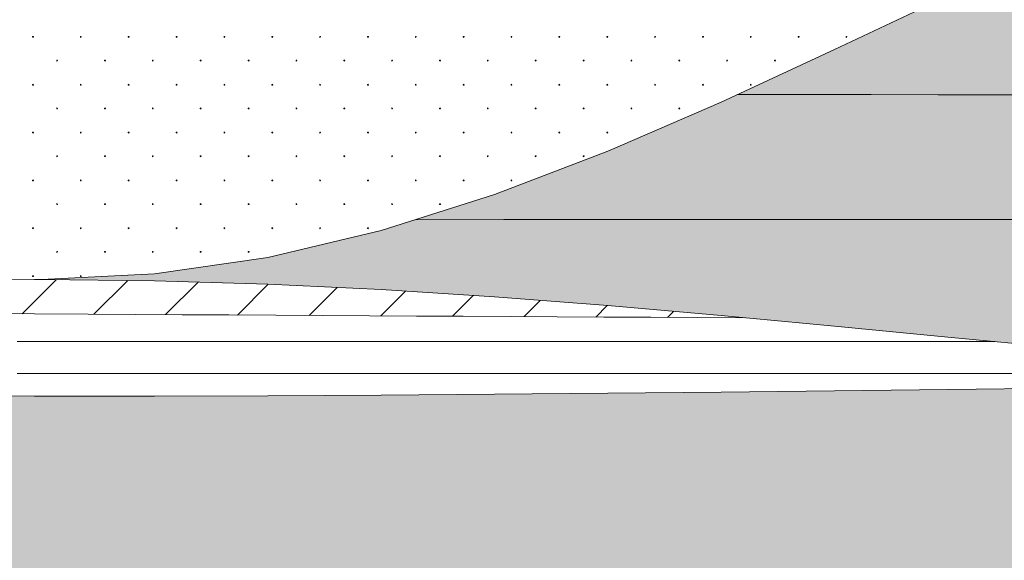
# Model space of a CAD drawing. Header units: millimetres. Extents: x 615418 to 955542, y 450519 to 646666.
# Tile 47 of 84: x 769997 to 784336, y 595638 to 603510. Entities that reach past the tile are written whole.
import ezdxf

# ---------------------------------------------------------------- set-up
doc = ezdxf.new("R2010")
doc.units = ezdxf.units.MM
doc.layers.add('Bound', color=7, linetype='Continuous')
doc.layers.add('Fill', color=7, linetype='Continuous')
pattern_1 = [(197.87055, (767405.044, 606052.442), (-2090.787921, -696.5901627), [8.1465, -22691.8873]), (197.87055, (767060.044, 605707.442), (-2090.787921, -696.5901627), [8.1465, -22691.8873]), (270, (767052.3, 605704.9), (696.9293, 4e-14), [8.146, -688.4443]), (270, (767397.3, 606049.9), (696.9293, 4e-14), [8.146, -688.4443]), (342.12945, (767397.394, 606041.792), (19514.0205961, -6269.3114633), [8.1465, -22691.8873]), (342.12945, (767052.394, 605696.792), (19514.0205961, -6269.3114633), [8.1465, -22691.8873]), (53.95936, (767405.044, 606039.24), (3484.646535, 4876.131138), [8.1465, -9468.1]), (53.95936, (767060.044, 605694.24), (3484.646535, 4876.131138), [8.1465, -9468.1]), (126.04064, (767064.874, 605700.84), (-2090.787921, 2786.36065), [8.146, -9468.1007]), (126.04064, (767409.874, 606045.84), (-2090.787921, 2786.36065), [8.146, -9468.1007])]

msp = doc.modelspace()

# ---------------------------------------------------------------- hatches: boundary and pattern name
at = {"layer": 'Fill', "lineweight": 13}
h = msp.add_hatch(dxfattribs=at)
h.set_pattern_fill('GR30', color=256, scale=1500, pattern_type=2)
h.set_pattern_definition([(197.866148, (766950.019, 605597.732), (-1469.25, -489.3829239), [8.8168, -15942.6809]), (197.866148, (767197.519, 605845.232), (-1469.25, -489.3829239), [8.8168, -15942.6809]), (270, (767189.1, 605842.5), (489.75, 3e-14), [8.8168, -480.5661]), (270, (766941.6, 605595), (489.75, 3e-14), [8.8168, -480.5661]), (342.133852, (766941.694, 605586.242), (13713.0000001, -4404.4463148), [8.817, -15942.6807]), (342.133852, (767189.194, 605833.742), (13713.0000001, -4404.4463148), [8.817, -15942.6807]), (53.95219, (766949.944, 605583.392), (2448.75, 3425.680467), [8.817, -6649.238]), (53.95219, (767197.444, 605830.892), (2448.75, 3425.680467), [8.817, -6649.238]), (126.04781, (767202.694, 605838.092), (-1469.25, 1957.5316954), [8.8168, -6649.2382]), (126.04781, (766955.194, 605590.592), (-1469.25, 1957.5316954), [8.8168, -6649.2382])])
h.paths.add_polyline_path([(933579.3, 602648.5), (943944.1, 603034.7), (951843.6, 603295.4), (954042.3, 603379.5), (954989.5, 603415.7), (952542.3, 604231.5), (954042.3, 605231.5), (954042.3, 605512.1), (950535.1, 605748.2), (943944.1, 606214.7), (943496.9, 606250.4), (936616.8, 606252.6), (929736.7, 606258.9), (922856.7, 606269.1), (915976.6, 606282.8), (909096.5, 606299.3), (902216.5, 606317.9), (895336.4, 606337.9), (888456.3, 606358.3), (881576.2, 606378.3), (874696.2, 606397), (867816.1, 606413.5), (860936, 606427.2), (854055.9, 606437.4), (847475.8, 606438.8), (840295.8, 606445.8), (837106.8, 606445.8), (834117.9, 606445.8), (831128.9, 606445.9), (828139.9, 606445.9), (825151, 606445.9), (822162, 606445.9), (819173, 606445.9), (817678.5, 606445.9), (817678.5, 606445.8), (816922.4, 606485.4), (816175.6, 606517.7), (815428.8, 606549.5), (814681.9, 606581.4), (813935.1, 606613.2), (813188.3, 606645.1), (812441.5, 606675.7), (811694.6, 606706.2), (810947.8, 606736.8), (810200.9, 606767.4), (809454.1, 606795.8), (808707.2, 606824.3), (807960.3, 606852.8), (807213.4, 606881.3), (806466.5, 606907), (805719.6, 606932.7), (804972.7, 606958.5), (804225.8, 606984.2), (803478.8, 607006.5), (802731.8, 607028.9), (801984.8, 607051.2), (801237.9, 607073.6), (800490.8, 607092.2), (799743.8, 607110.7), (798996.7, 607129.3), (798249.7, 607147.8), (797502.6, 607162.3), (796755.5, 607176.8), (796008.4, 607191.3), (795161.3, 607205.8), (793411.4, 607124.1), (791761.5, 606882.5), (790111.6, 606491.6), (788461.7, 605968.4), (786811.8, 605335.8), (785161.9, 604621.6), (783512.1, 603856.8), (781862.2, 603074.9), (780450.5, 602420.5), (781424.5, 602419.5), (782398.6, 602418.6), (783372.6, 602417.6), (784346.7, 602416.6), (785320.7, 602415.6), (786294.8, 602414.7), (787268.8, 602413.7), (788242.9, 602412.7), (789217, 602411.7), (790191, 602410.7), (791165.1, 602409.8), (792139.1, 602408.8), (793113.2, 602407.8), (794087.2, 602406.8), (795230.8, 602406.8), (796008.2, 602381.8), (796755, 602357.8), (797501.9, 602333.8), (798248.8, 602309.8), (798995.4, 602279), (799742.1, 602248.3), (800488.8, 602217.5), (801235.5, 602186.8), (801982, 602149.8), (802728.5, 602112.7), (803475, 602075.7), (804221.5, 602038.7), (804967.9, 601996.1), (805714.3, 601953.5), (806460.6, 601910.9), (807207, 601868.3), (807953.2, 601821.1), (808699.4, 601773.9), (809445.7, 601726.7), (810191.9, 601679.5), (810938, 601628.8), (811684.2, 601578.2), (812430.3, 601527.5), (813176.5, 601476.9), (813922.6, 601424.1), (814668.6, 601371.4), (815414.7, 601318.6), (816160.8, 601265.8), (816906.9, 601212.3), (817678, 601145.9), (819173, 601145.9), (822162, 601145.9), (825151, 601145.9), (828139.9, 601145.9), (831128.9, 601145.9), (834117.9, 601145.9), (837106.8, 601145.8), (840295.8, 601145.8), (843649.5, 601143.8), (847475.8, 601145.8), (850356.8, 601128.3), (853710.5, 601115.5), (857064.2, 601100), (860417.9, 601082.4), (863771.6, 601063.7), (867125.2, 601044.5), (870478.9, 601025.7), (873832.6, 601008.2), (877186.3, 600992.6), (880540, 600979.8), (883893.6, 600970.2), (887247.3, 600964.3), (890601, 600962.3), (892119.9, 601012.4), (902484.8, 601398.7), (912849.6, 601812.2), (923214.4, 602235)])
h = msp.add_hatch(dxfattribs=at)
h.set_pattern_fill('GR29', color=256, scale=1500, pattern_type=2)
h.set_pattern_definition(pattern_1)
h.paths.add_polyline_path([(946165.8, 599637.2), (950535.1, 599915.3), (954042.3, 600127.5), (954042.3, 602231.5), (955542.3, 603231.5), (954989.5, 603415.7), (954042.3, 603379.5), (951843.6, 603295.4), (943944.1, 603034.7), (933579.3, 602648.5), (923214.4, 602235), (912849.6, 601812.2), (902484.8, 601398.7), (892119.9, 601012.4), (890601, 600962.3), (886930.5, 600781.1), (884340, 600669.3), (881749.5, 600557.5), (879158.8, 600462.1), (876568.2, 600366.7), (873977.5, 600271.3), (871386.9, 600175.9), (868796.1, 600100.4), (866205.3, 600025), (863614.5, 599949.5), (861023.8, 599874), (858432.9, 599820.9), (855841.9, 599767.9), (853251, 599714.8), (850660.1, 599661.8), (847475.8, 599545.8), (840295.8, 599545.8), (837106.8, 599545.8), (834117.9, 599545.8), (831128.9, 599545.8), (828139.9, 599545.9), (825151, 599545.9), (822162, 599545.9), (819173, 599545.9), (817678.5, 599545.8), (816903.7, 599474.9), (816157.8, 599418.1), (815411.8, 599362), (814665.9, 599305.8), (813920, 599249.7), (813174, 599193.6), (812428, 599139.8), (811682, 599085.9), (810936, 599032.1), (810190.1, 598978.2), (809444, 598928), (808697.8, 598877.8), (807951.7, 598827.6), (807205.6, 598777.4), (806459.4, 598732.1), (805713.2, 598686.8), (804966.9, 598641.5), (804220.7, 598596.3), (803474.2, 598556.9), (802727.8, 598517.5), (801981.4, 598478.1), (801235, 598438.7), (800488.4, 598406.1), (799741.8, 598373.4), (798995.2, 598340.7), (798248.6, 598308), (797501.7, 598282.4), (796754.9, 598256.9), (796008.1, 598231.4), (795136.3, 598205.1), (795071.3, 598205.7), (793411.4, 598203.9), (791761.5, 598198.1), (790111.6, 598188.7), (788461.7, 598176.1), (786811.8, 598160.8), (785161.9, 598143.7), (783512.1, 598125.2), (781862.2, 598106.4), (780212.3, 598088), (778562.4, 598070.8), (776912.5, 598055.6), (775262.6, 598043), (773612.7, 598033.6), (771962.8, 598027.8), (770212.9, 598025.8), (765601, 598053), (761089.1, 598133.5), (756577.2, 598263.6), (752065.3, 598437.8), (747553.4, 598648.3), (743041.5, 598886.1), (738529.6, 599140.7), (734017.7, 599401), (729505.8, 599655.6), (724993.9, 599893.3), (720482, 600103.9), (715970.1, 600278.1), (711458.2, 600408.2), (706946.3, 600488.6), (702434.4, 600515.8), (688535.1, 600172.8), (657179.2, 600049), (648050.1, 600607.1), (638506.2, 601983), (633618.5, 603231.5), (632118.4, 602231.5), (632118.4, 594516.2), (648050.1, 593573.8), (688535.1, 593577.4), (705044.4, 593577.3), (721336.5, 593180.5), (737628.6, 592783.6), (755362.9, 594099.9), (766712.9, 594451.3), (770212.9, 594545.8), (795161.3, 594606.1), (798250.3, 594601.9), (801239.2, 594590.3), (804228.2, 594571.5), (807217.2, 594546.3), (810206.1, 594515.8), (813195.1, 594481.5), (816184.1, 594444.7), (819173, 594407), (822162, 594370.2), (825151, 594335.8), (828139.9, 594305.4), (831128.9, 594280.2), (834117.9, 594261.4), (837106.8, 594249.8), (840295.8, 594245.8), (847475.8, 594245.7), (885266.5, 593669.6)])
h = msp.add_hatch(dxfattribs=at)
h.set_pattern_fill('GR29', color=256, scale=1500, pattern_type=2)
h.set_pattern_definition(pattern_1)
h.paths.add_polyline_path([(816160.8, 601265.8), (815414.7, 601318.6), (814668.6, 601371.4), (813922.6, 601424.1), (813176.5, 601476.9), (812430.3, 601527.5), (811684.2, 601578.2), (810938, 601628.8), (810191.9, 601679.5), (809445.7, 601726.7), (808699.4, 601773.9), (807953.2, 601821.1), (807207, 601868.3), (806460.6, 601910.9), (805714.3, 601953.5), (804967.9, 601996.1), (804221.5, 602038.7), (803475, 602075.7), (802728.5, 602112.7), (801982, 602149.8), (801235.5, 602186.8), (800488.8, 602217.5), (799742.1, 602248.3), (798995.4, 602279), (798248.8, 602309.8), (797501.9, 602333.8), (796755, 602357.8), (796008.2, 602381.8), (795261.3, 602405.8), (795161.3, 602406.8), (794087.2, 602406.8), (793113.2, 602407.8), (792139.1, 602408.8), (791165.1, 602409.8), (790191, 602410.7), (789217, 602411.7), (788242.9, 602412.7), (787268.8, 602413.7), (786294.8, 602414.7), (785320.7, 602415.6), (784346.7, 602416.6), (783372.6, 602417.6), (782398.6, 602418.6), (781424.5, 602419.5), (780450.5, 602420.5), (780212.3, 602310.1), (778562.4, 601595.8), (776912.5, 600963.3), (775759.4, 600597.6), (777046.2, 600598.2), (778333, 600598.7), (779619.8, 600599.3), (780906.5, 600599.8), (782193.3, 600600.4), (783480.1, 600600.9), (784766.9, 600601.5), (786053.7, 600602), (787340.5, 600602.6), (788627.3, 600603.1), (789914.1, 600603.7), (791200.9, 600604.2), (792487.7, 600604.7), (793774.5, 600605.3), (795161.3, 600605.8), (795261.3, 600605.8), (796008.5, 600616.1), (796755.6, 600626.5), (797502.8, 600636.8), (798250, 600647.1), (798997.1, 600660.3), (799744.3, 600673.5), (800491.4, 600686.6), (801238.5, 600699.8), (801985.6, 600715.7), (802732.7, 600731.6), (803479.9, 600747.5), (804227, 600763.4), (804974, 600781.7), (805721.1, 600799.9), (806468.2, 600818.2), (807215.3, 600836.5), (807962.3, 600856.7), (808709.4, 600877), (809456.4, 600897.2), (810203.5, 600917.5), (810950.5, 600939.2), (811697.6, 600960.9), (812444.6, 600982.6), (813191.7, 601004.4), (813938.7, 601027), (814685.7, 601049.6), (815432.7, 601072.3), (816179.8, 601094.9), (816926.8, 601117.8), (817678.5, 601145.8), (816906.9, 601212.3)])
h = msp.add_hatch(dxfattribs=at)
h.set_pattern_fill('GR39', color=256, scale=1500, pattern_type=2)
h.set_pattern_definition([(0, (767140.44, 605463.8), (0, 868.83), [0, -843]), (0, (767681.94, 606009.8), (0, 868.83), [0, -843]), (0, (766838.94, 606009.8), (0, 868.83), [0, -843]), (46.589094, (767045.944, 606216.842), (32034, 33884.37), [159.48, -47680.692]), (45.009384, (767552.944, 605880.842), (843, 868.83), [168.765, -40372.064]), (44.01591, (767209.444, 605534.342), (843, 868.83), [182.1, -18573.456]), (45.009384, (767381.944, 605709.842), (843, 868.83), [177.105, -40363.7244]), (46.62772, (766880.944, 606048.842), (30348, 32146.71), [189.63, -45229.577])])
h.paths.add_polyline_path([(816167.6, 599646.4), (815421.2, 599690.8), (814674.7, 599735.3), (813928.3, 599779.7), (813181.9, 599824.1), (812435.4, 599866.7), (811689, 599909.3), (810942.5, 599951.9), (810196.1, 599994.5), (809449.5, 600034.3), (808703, 600074), (807956.5, 600113.7), (807209.9, 600153.4), (806463.3, 600189.3), (805716.7, 600225.1), (804970.1, 600261), (804223.5, 600296.8), (803476.7, 600328), (802730, 600359.2), (801983.3, 600390.3), (801236.6, 600421.5), (800489.7, 600447.4), (799742.9, 600473.2), (798996, 600499.1), (798249.2, 600525), (797502.2, 600545.2), (796755.2, 600565.4), (796008.3, 600585.6), (795261.3, 600605.8), (795161.3, 600605.8), (793774.5, 600605.3), (792487.7, 600604.7), (791200.9, 600604.2), (789914.1, 600603.7), (788627.3, 600603.1), (787340.5, 600602.6), (786053.7, 600602), (784766.9, 600601.5), (783480.1, 600600.9), (782193.3, 600600.4), (780906.5, 600599.8), (779619.8, 600599.3), (778333, 600598.7), (777046.2, 600598.2), (775759.4, 600597.6), (775262.6, 600440.1), (773612.7, 600049.2), (771962.8, 599807.6), (770312.9, 599725.8), (771962.8, 599709.2), (773612.7, 599660.1), (775262.6, 599580.7), (776912.5, 599474.4), (778562.4, 599345.8), (780212.3, 599200.7), (781862.2, 599045.3), (783512.1, 598886.4), (785161.9, 598731), (786811.8, 598585.8), (788461.7, 598457.3), (790111.6, 598351), (791761.5, 598271.5), (793411.4, 598222.5), (795071.3, 598205.7), (795161.3, 598205.8), (796008.1, 598231.4), (796754.9, 598256.9), (797501.7, 598282.4), (798248.6, 598308), (798995.2, 598340.7), (799741.8, 598373.4), (800488.4, 598406.1), (801235, 598438.7), (801981.4, 598478.1), (802727.8, 598517.5), (803474.2, 598556.9), (804220.7, 598596.3), (804966.9, 598641.5), (805713.2, 598686.8), (806459.4, 598732.1), (807205.6, 598777.4), (807951.7, 598827.6), (808697.8, 598877.8), (809444, 598928), (810190.1, 598978.2), (810936, 599032.1), (811682, 599085.9), (812428, 599139.8), (813174, 599193.6), (813920, 599249.7), (814665.9, 599305.8), (815411.8, 599362), (816157.8, 599418.1), (816903.7, 599474.9), (817678.5, 599545.8), (816914, 599601.4)])

# ---------------------------------------------------------------- linework, layer by layer
at = {"lineweight": 13}
msp.add_lwpolyline([(752319.9, 598427.9), (756577.2, 598263.6), (761089.1, 598133.5), (765601, 598053), (770212.9, 598025.8), (771962.8, 598027.8), (773612.7, 598033.6), (775262.6, 598043), (776912.5, 598055.6), (778562.4, 598070.8), (780212.3, 598088), (781862.2, 598106.4), (783512.1, 598125.2), (785161.9, 598143.7), (786811.8, 598160.8), (788461.7, 598176.1), (790111.6, 598188.7), (791761.5, 598198.1), (793411.4, 598203.9), (795161.3, 598205.8)], dxfattribs=at)
at = {"layer": 'Bound', "color": 7, "linetype": 'Continuous', "lineweight": 0, "flags": 128}
for points in [[(796008.4, 607191.3), (795161.3, 607205.8), (793411.4, 607124.1), (791761.5, 606882.5), (790111.6, 606491.6), (788461.7, 605968.4), (786811.8, 605335.8), (785161.9, 604621.6), (783512.1, 603856.8), (781862.2, 603074.9), (780212.3, 602310.1), (778562.4, 601595.8), (776912.5, 600963.3), (775262.6, 600440.1), (773612.7, 600049.2), (771962.8, 599807.6), (770312.9, 599725.8)], [(795261.3, 602405.8), (795161.3, 602406.8), (794087.2, 602406.8), (793113.2, 602407.8), (792139.1, 602408.8), (791165.1, 602409.8), (790191, 602410.7), (789217, 602411.7), (788242.9, 602412.7), (787268.8, 602413.7), (786294.8, 602414.7), (785320.7, 602415.6), (784346.7, 602416.6), (783372.6, 602417.6), (782398.6, 602418.6), (781424.5, 602419.5), (780450.5, 602420.5)]]:
    msp.add_lwpolyline(points, dxfattribs=at)
at = {"layer": 'Bound', "color": 7, "linetype": 'Continuous', "lineweight": 13, "flags": 128}
for points in [[(795261.3, 600605.8), (795161.3, 600605.8), (793774.5, 600605.3), (792487.7, 600604.7), (791200.9, 600604.2), (789914.1, 600603.7), (788627.3, 600603.1), (787340.5, 600602.6), (786053.7, 600602), (784766.9, 600601.5), (783480.1, 600600.9), (782193.3, 600600.4), (780906.5, 600599.8), (779619.8, 600599.3), (778333, 600598.7), (777046.2, 600598.2), (775759.4, 600597.6)], [(795061.3, 598205.8), (793411.4, 598222.5), (791761.5, 598271.5), (790111.6, 598351), (788461.7, 598457.3), (786811.8, 598585.8), (785161.9, 598731), (783512.1, 598886.4), (781862.2, 599045.3), (780212.3, 599200.7), (778562.4, 599345.8), (776912.5, 599474.4), (775262.6, 599580.7), (773612.7, 599660.1), (771962.8, 599709.2), (770312.9, 599725.8), (770212.9, 599725.8)], [(780554.6, 599168.4), (779871.9, 599172.3), (779189.1, 599176.1), (778506.3, 599179.9), (777823.5, 599183.8), (777140.7, 599187.6), (776458, 599191.4), (775775.2, 599195.2), (775092.4, 599199.1), (774409.6, 599202.9), (773726.8, 599206.7), (773044.1, 599210.5), (772361.3, 599214.4), (771678.5, 599218.2), (770995.7, 599222), (770212.9, 599225.8), (765601, 599252), (761089.1, 599329.2), (756577.2, 599454.1), (752328.9, 599611.5)]]:
    msp.add_lwpolyline(points, dxfattribs=at)
at = {"layer": 'Bound', "lineweight": 13}
msp.add_lwpolyline([(752314.6, 599821.1), (753191.2, 599805.8), (754319.5, 599786), (755447.8, 599766.3), (756576, 599746.6), (757704.2, 599735.2), (758832.4, 599723.8), (759960.6, 599712.4), (761088.8, 599701), (762216.9, 599699.1), (763345, 599697.1), (764473, 599695.2), (765601.1, 599693.2), (766729.1, 599701.4), (767857, 599709.5), (768985, 599717.7), (770212.9, 599725.8)], dxfattribs=at)
at = {"layer": 'Fill', "linetype": 'Continuous', "lineweight": 13}
for p, q in [((770192.8, 603266.1), (770185, 603263.6)), ((770185.1, 603263.6), (770185.1, 603255.4)), ((770185.1, 603255.4), (770192.9, 603252.9)), ((770197.6, 603259.5), (770192.8, 603266.1)), ((770192.8, 603252.9), (770197.6, 603259.5)), ((770889.7, 603266.1), (770881.9, 603263.6)), ((770882, 603263.6), (770882, 603255.4)), ((770882, 603255.4), (770889.8, 603252.9)), ((770894.5, 603259.5), (770889.7, 603266.1)), ((770889.7, 603252.9), (770894.5, 603259.5)), ((771586.6, 603266.1), (771578.9, 603263.6)), ((771578.9, 603263.6), (771578.9, 603255.4)), ((771579, 603255.4), (771586.7, 603252.9)), ((771586.6, 603252.9), (771591.4, 603259.5)), ((771591.4, 603259.5), (771586.7, 603266.1)), ((772283.5, 603266.1), (772275.8, 603263.6)), ((772275.8, 603263.6), (772275.8, 603255.4)), ((772275.9, 603255.4), (772283.7, 603252.9)), ((772283.5, 603252.9), (772288.3, 603259.5)), ((772288.4, 603259.5), (772283.6, 603266.1)), ((772980.5, 603266.1), (772972.7, 603263.6)), ((772972.8, 603263.6), (772972.8, 603255.4)), ((772972.8, 603255.4), (772980.6, 603252.9)), ((772985.3, 603259.5), (772980.5, 603266.1)), ((772980.5, 603252.9), (772985.3, 603259.5)), ((773677.4, 603266.1), (773669.7, 603263.6)), ((773669.7, 603263.6), (773669.7, 603255.4)), ((773669.8, 603255.4), (773677.5, 603252.9)), ((773682.2, 603259.5), (773677.4, 603266.1)), ((773677.4, 603252.9), (773682.2, 603259.5)), ((774374.3, 603266.1), (774366.6, 603263.6)), ((774366.6, 603263.6), (774366.6, 603255.4)), ((774366.7, 603255.4), (774374.4, 603252.9)), ((774374.3, 603252.9), (774379.1, 603259.5)), ((774379.2, 603259.5), (774374.4, 603266.1)), ((775071.3, 603266.1), (775063.5, 603263.6)), ((775063.6, 603263.6), (775063.6, 603255.4)), ((775063.6, 603255.4), (775071.4, 603252.9)), ((775076.1, 603259.5), (775071.3, 603266.1)), ((775071.3, 603252.9), (775076.1, 603259.5)), ((775768.2, 603266.1), (775760.4, 603263.6)), ((775760.5, 603263.6), (775760.5, 603255.4)), ((775760.5, 603255.4), (775768.3, 603252.9)), ((775773, 603259.5), (775768.2, 603266.1)), ((775768.2, 603252.9), (775773, 603259.5)), ((776465.1, 603266.1), (776457.4, 603263.6)), ((776457.4, 603263.6), (776457.4, 603255.4)), ((776457.5, 603255.4), (776465.2, 603252.9)), ((776465.1, 603252.9), (776469.9, 603259.5)), ((776470, 603259.5), (776465.2, 603266.1)), ((777162.1, 603266.1), (777154.3, 603263.6)), ((777154.3, 603263.6), (777154.3, 603255.4)), ((777154.4, 603255.4), (777162.2, 603252.9)), ((777166.9, 603259.5), (777162.1, 603266.1)), ((777162.1, 603252.9), (777166.8, 603259.5)), ((777859, 603266.1), (777851.2, 603263.6)), ((777851.3, 603263.6), (777851.3, 603255.4)), ((777851.3, 603255.4), (777859.1, 603252.9)), ((777863.8, 603259.5), (777859, 603266.1)), ((777859, 603252.9), (777863.8, 603259.5)), ((778555.9, 603266.1), (778548.2, 603263.6)), ((778548.2, 603263.6), (778548.2, 603255.4)), ((778548.3, 603255.4), (778556, 603252.9)), ((778555.9, 603252.9), (778560.7, 603259.5)), ((778560.7, 603259.5), (778556, 603266.1)), ((779252.8, 603266.1), (779245.1, 603263.6)), ((779245.1, 603263.6), (779245.1, 603255.4)), ((779245.2, 603255.4), (779252.9, 603252.9)), ((779252.8, 603252.9), (779257.6, 603259.5)), ((779257.7, 603259.5), (779252.9, 603266.1)), ((779949.8, 603266.1), (779942, 603263.6)), ((779942.1, 603263.6), (779942.1, 603255.4)), ((779942.1, 603255.4), (779949.9, 603252.9)), ((779954.6, 603259.5), (779949.8, 603266.1)), ((779949.8, 603252.9), (779954.6, 603259.5)), ((780646.7, 603266.1), (780638.9, 603263.6)), ((780639, 603263.6), (780639, 603255.4)), ((780639.1, 603255.4), (780646.8, 603252.9)), ((780651.5, 603259.5), (780646.7, 603266.1)), ((780646.7, 603252.9), (780651.5, 603259.5)), ((781343.6, 603266.1), (781335.9, 603263.6)), ((781335.9, 603263.6), (781335.9, 603255.4)), ((781336, 603255.4), (781343.7, 603252.9)), ((781343.6, 603252.9), (781348.4, 603259.5)), ((781348.5, 603259.5), (781343.7, 603266.1)), ((782040.6, 603266.1), (782032.8, 603263.6)), ((782032.8, 603263.6), (782032.8, 603255.4)), ((782032.9, 603255.4), (782040.7, 603252.9)), ((782045.4, 603259.5), (782040.6, 603266.1)), ((782040.6, 603252.9), (782045.4, 603259.5)), ((770544.7, 602921.1), (770536.9, 602918.6)), ((770537, 602918.6), (770537, 602910.4)), ((770537, 602910.4), (770544.8, 602907.9)), ((770549.5, 602914.5), (770544.7, 602921.1)), ((770544.7, 602907.9), (770549.5, 602914.5)), ((771241.6, 602921.1), (771233.9, 602918.6)), ((771233.9, 602918.6), (771233.9, 602910.4)), ((771234, 602910.4), (771241.7, 602907.9)), ((771241.6, 602907.9), (771246.4, 602914.5)), ((771246.4, 602914.5), (771241.7, 602921.1)), ((771938.5, 602921.1), (771930.8, 602918.6)), ((771930.8, 602918.6), (771930.8, 602910.4)), ((771930.9, 602910.4), (771938.7, 602907.9)), ((771938.5, 602907.9), (771943.3, 602914.5)), ((771943.4, 602914.5), (771938.6, 602921.1)), ((772635.5, 602921.1), (772627.7, 602918.6)), ((772627.8, 602918.6), (772627.8, 602910.4)), ((772627.8, 602910.4), (772635.6, 602907.9)), ((772640.3, 602914.5), (772635.5, 602921.1)), ((772635.5, 602907.9), (772640.3, 602914.5)), ((773332.4, 602921.1), (773324.7, 602918.6)), ((773324.7, 602918.6), (773324.7, 602910.4)), ((773324.8, 602910.4), (773332.5, 602907.9)), ((773337.2, 602914.5), (773332.4, 602921.1)), ((773332.4, 602907.9), (773337.2, 602914.5)), ((774029.3, 602921.1), (774021.6, 602918.6)), ((774021.6, 602918.6), (774021.6, 602910.4)), ((774021.7, 602910.4), (774029.4, 602907.9)), ((774029.3, 602907.9), (774034.1, 602914.5)), ((774034.2, 602914.5), (774029.4, 602921.1)), ((774726.3, 602921.1), (774718.5, 602918.6)), ((774718.6, 602918.6), (774718.6, 602910.4)), ((774718.6, 602910.4), (774726.4, 602907.9)), ((774731.1, 602914.5), (774726.3, 602921.1)), ((774726.3, 602907.9), (774731.1, 602914.5)), ((775423.2, 602921.1), (775415.4, 602918.6)), ((775415.5, 602918.6), (775415.5, 602910.4)), ((775415.5, 602910.4), (775423.3, 602907.9)), ((775428, 602914.5), (775423.2, 602921.1)), ((775423.2, 602907.9), (775428, 602914.5)), ((776120.1, 602921.1), (776112.4, 602918.6)), ((776112.4, 602918.6), (776112.4, 602910.4)), ((776112.5, 602910.4), (776120.2, 602907.9)), ((776120.1, 602907.9), (776124.9, 602914.5)), ((776125, 602914.5), (776120.2, 602921.1)), ((776817.1, 602921.1), (776809.3, 602918.6)), ((776809.3, 602918.6), (776809.3, 602910.4)), ((776809.4, 602910.4), (776817.2, 602907.9)), ((776821.9, 602914.5), (776817.1, 602921.1)), ((776817.1, 602907.9), (776821.8, 602914.5)), ((777514, 602921.1), (777506.2, 602918.6)), ((777506.3, 602918.6), (777506.3, 602910.4)), ((777506.3, 602910.4), (777514.1, 602907.9)), ((777518.8, 602914.5), (777514, 602921.1)), ((777514, 602907.9), (777518.8, 602914.5)), ((778210.9, 602921.1), (778203.2, 602918.6)), ((778203.2, 602918.6), (778203.2, 602910.4)), ((778203.3, 602910.4), (778211, 602907.9)), ((778210.9, 602907.9), (778215.7, 602914.5)), ((778215.7, 602914.5), (778211, 602921.1)), ((778907.8, 602921.1), (778900.1, 602918.6)), ((778900.1, 602918.6), (778900.1, 602910.4)), ((778900.2, 602910.4), (778907.9, 602907.9)), ((778907.8, 602907.9), (778912.6, 602914.5)), ((778912.7, 602914.5), (778907.9, 602921.1)), ((779604.8, 602921.1), (779597, 602918.6)), ((779597.1, 602918.6), (779597.1, 602910.4)), ((779597.1, 602910.4), (779604.9, 602907.9)), ((779609.6, 602914.5), (779604.8, 602921.1)), ((779604.8, 602907.9), (779609.6, 602914.5)), ((780301.7, 602921.1), (780293.9, 602918.6)), ((780294, 602918.6), (780294, 602910.4)), ((780294.1, 602910.4), (780301.8, 602907.9)), ((780306.5, 602914.5), (780301.7, 602921.1)), ((780301.7, 602907.9), (780306.5, 602914.5)), ((780998.6, 602921.1), (780990.9, 602918.6)), ((780990.9, 602918.6), (780990.9, 602910.4)), ((780991, 602910.4), (780998.7, 602907.9)), ((780998.6, 602907.9), (781003.4, 602914.5)), ((781003.5, 602914.5), (780998.7, 602921.1)), ((770192.8, 602569.5), (770185, 602567)), ((770185.1, 602567), (770185.1, 602558.8)), ((770185.1, 602558.8), (770192.9, 602556.3)), ((770197.6, 602562.9), (770192.8, 602569.5)), ((770192.8, 602556.3), (770197.6, 602562.9)), ((770889.7, 602569.5), (770881.9, 602567)), ((770882, 602567), (770882, 602558.8)), ((770882, 602558.8), (770889.8, 602556.3)), ((770894.5, 602562.9), (770889.7, 602569.5)), ((770889.7, 602556.3), (770894.5, 602562.9)), ((771586.6, 602569.5), (771578.9, 602567)), ((771578.9, 602567), (771578.9, 602558.8)), ((771579, 602558.8), (771586.7, 602556.3)), ((771586.6, 602556.3), (771591.4, 602562.9)), ((771591.4, 602562.9), (771586.7, 602569.5)), ((772283.5, 602569.5), (772275.8, 602567)), ((772275.8, 602567), (772275.8, 602558.8)), ((772275.9, 602558.8), (772283.7, 602556.3)), ((772283.5, 602556.3), (772288.3, 602562.9)), ((772288.4, 602562.9), (772283.6, 602569.5)), ((772980.5, 602569.5), (772972.7, 602567)), ((772972.8, 602567), (772972.8, 602558.8)), ((772972.8, 602558.8), (772980.6, 602556.3)), ((772985.3, 602562.9), (772980.5, 602569.5)), ((772980.5, 602556.3), (772985.3, 602562.9)), ((773677.4, 602569.5), (773669.7, 602567)), ((773669.7, 602567), (773669.7, 602558.8)), ((773669.8, 602558.8), (773677.5, 602556.3)), ((773682.2, 602562.9), (773677.4, 602569.5)), ((773677.4, 602556.3), (773682.2, 602562.9)), ((774374.3, 602569.5), (774366.6, 602567)), ((774366.6, 602567), (774366.6, 602558.8)), ((774366.7, 602558.8), (774374.4, 602556.3)), ((774374.3, 602556.3), (774379.1, 602562.9)), ((774379.2, 602562.9), (774374.4, 602569.5)), ((775071.3, 602569.5), (775063.5, 602567)), ((775063.6, 602567), (775063.6, 602558.8)), ((775063.6, 602558.8), (775071.4, 602556.3)), ((775076.1, 602562.9), (775071.3, 602569.5)), ((775071.3, 602556.3), (775076.1, 602562.9)), ((775768.2, 602569.5), (775760.4, 602567)), ((775760.5, 602567), (775760.5, 602558.8)), ((775760.5, 602558.8), (775768.3, 602556.3)), ((775773, 602562.9), (775768.2, 602569.5)), ((775768.2, 602556.3), (775773, 602562.9)), ((776465.1, 602569.5), (776457.4, 602567)), ((776457.4, 602567), (776457.4, 602558.8)), ((776457.5, 602558.8), (776465.2, 602556.3)), ((776465.1, 602556.3), (776469.9, 602562.9)), ((776470, 602562.9), (776465.2, 602569.5)), ((777162.1, 602569.5), (777154.3, 602567)), ((777154.3, 602567), (777154.3, 602558.8)), ((777154.4, 602558.8), (777162.2, 602556.3)), ((777166.9, 602562.9), (777162.1, 602569.5)), ((777162.1, 602556.3), (777166.8, 602562.9)), ((777859, 602569.5), (777851.2, 602567)), ((777851.3, 602567), (777851.3, 602558.8)), ((777851.3, 602558.8), (777859.1, 602556.3)), ((777863.8, 602562.9), (777859, 602569.5)), ((777859, 602556.3), (777863.8, 602562.9)), ((778555.9, 602569.5), (778548.2, 602567)), ((778548.2, 602567), (778548.2, 602558.8)), ((778548.3, 602558.8), (778556, 602556.3)), ((778555.9, 602556.3), (778560.7, 602562.9)), ((778560.7, 602562.9), (778556, 602569.5)), ((779252.8, 602569.5), (779245.1, 602567)), ((779245.1, 602567), (779245.1, 602558.8)), ((779245.2, 602558.8), (779252.9, 602556.3)), ((779252.8, 602556.3), (779257.6, 602562.9)), ((779257.7, 602562.9), (779252.9, 602569.5)), ((779949.8, 602569.5), (779942, 602567)), ((779942.1, 602567), (779942.1, 602558.8)), ((779942.1, 602558.8), (779949.9, 602556.3)), ((779954.6, 602562.9), (779949.8, 602569.5)), ((779949.8, 602556.3), (779954.6, 602562.9)), ((780646.7, 602569.5), (780638.9, 602567)), ((780639, 602567), (780639, 602558.8)), ((780639.1, 602558.8), (780646.8, 602556.3)), ((780651.5, 602562.9), (780646.7, 602569.5)), ((780646.7, 602556.3), (780651.5, 602562.9)), ((770544.7, 602224.5), (770536.9, 602222)), ((770537, 602222), (770537, 602213.8)), ((770537, 602213.8), (770544.8, 602211.3)), ((770549.5, 602217.9), (770544.7, 602224.5)), ((770544.7, 602211.3), (770549.5, 602217.9)), ((771241.6, 602224.5), (771233.9, 602222)), ((771233.9, 602222), (771233.9, 602213.8)), ((771234, 602213.8), (771241.7, 602211.3)), ((771241.6, 602211.3), (771246.4, 602217.9)), ((771246.4, 602217.9), (771241.7, 602224.5)), ((771938.5, 602224.5), (771930.8, 602222)), ((771930.8, 602222), (771930.8, 602213.8)), ((771930.9, 602213.8), (771938.7, 602211.3)), ((771938.5, 602211.3), (771943.3, 602217.9)), ((771943.4, 602217.9), (771938.6, 602224.5)), ((772635.5, 602224.5), (772627.7, 602222)), ((772627.8, 602222), (772627.8, 602213.8)), ((772627.8, 602213.8), (772635.6, 602211.3)), ((772640.3, 602217.9), (772635.5, 602224.5)), ((772635.5, 602211.3), (772640.3, 602217.9)), ((773332.4, 602224.5), (773324.7, 602222)), ((773324.7, 602222), (773324.7, 602213.8)), ((773324.8, 602213.8), (773332.5, 602211.3)), ((773337.2, 602217.9), (773332.4, 602224.5)), ((773332.4, 602211.3), (773337.2, 602217.9)), ((774029.3, 602224.5), (774021.6, 602222)), ((774021.6, 602222), (774021.6, 602213.8)), ((774021.7, 602213.8), (774029.4, 602211.3)), ((774029.3, 602211.3), (774034.1, 602217.9)), ((774034.2, 602217.9), (774029.4, 602224.5)), ((774726.3, 602224.5), (774718.5, 602222)), ((774718.6, 602222), (774718.6, 602213.8)), ((774718.6, 602213.8), (774726.4, 602211.3)), ((774731.1, 602217.9), (774726.3, 602224.5)), ((774726.3, 602211.3), (774731.1, 602217.9)), ((775423.2, 602224.5), (775415.4, 602222)), ((775415.5, 602222), (775415.5, 602213.8)), ((775415.5, 602213.8), (775423.3, 602211.3)), ((775428, 602217.9), (775423.2, 602224.5)), ((775423.2, 602211.3), (775428, 602217.9)), ((776120.1, 602224.5), (776112.4, 602222)), ((776112.4, 602222), (776112.4, 602213.8)), ((776112.5, 602213.8), (776120.2, 602211.3)), ((776120.1, 602211.3), (776124.9, 602217.9)), ((776125, 602217.9), (776120.2, 602224.5)), ((776817.1, 602224.5), (776809.3, 602222)), ((776809.3, 602222), (776809.3, 602213.8)), ((776809.4, 602213.8), (776817.2, 602211.3)), ((776821.9, 602217.9), (776817.1, 602224.5)), ((776817.1, 602211.3), (776821.8, 602217.9)), ((777514, 602224.5), (777506.2, 602222)), ((777506.3, 602222), (777506.3, 602213.8)), ((777506.3, 602213.8), (777514.1, 602211.3)), ((777518.8, 602217.9), (777514, 602224.5)), ((777514, 602211.3), (777518.8, 602217.9)), ((778210.9, 602224.5), (778203.2, 602222)), ((778203.2, 602222), (778203.2, 602213.8)), ((778203.3, 602213.8), (778211, 602211.3)), ((778210.9, 602211.3), (778215.7, 602217.9)), ((778215.7, 602217.9), (778211, 602224.5)), ((778907.8, 602224.5), (778900.1, 602222)), ((778900.1, 602222), (778900.1, 602213.8)), ((778900.2, 602213.8), (778907.9, 602211.3)), ((778907.8, 602211.3), (778912.6, 602217.9)), ((778912.7, 602217.9), (778907.9, 602224.5)), ((779604.8, 602224.5), (779597, 602222)), ((779597.1, 602222), (779597.1, 602213.8)), ((779597.1, 602213.8), (779604.9, 602211.3)), ((779609.6, 602217.9), (779604.8, 602224.5)), ((779604.8, 602211.3), (779609.6, 602217.9)), ((770192.8, 601872.9), (770185, 601870.4)), ((770185.1, 601870.4), (770185.1, 601862.2)), ((770185.1, 601862.3), (770192.9, 601859.8)), ((770197.6, 601866.3), (770192.8, 601872.9)), ((770192.8, 601859.7), (770197.6, 601866.3)), ((770889.7, 601872.9), (770881.9, 601870.4)), ((770882, 601870.4), (770882, 601862.2)), ((770882, 601862.3), (770889.8, 601859.8)), ((770894.5, 601866.3), (770889.7, 601872.9)), ((770889.7, 601859.7), (770894.5, 601866.3)), ((771586.6, 601872.9), (771578.9, 601870.4)), ((771578.9, 601870.4), (771578.9, 601862.2)), ((771579, 601862.3), (771586.7, 601859.8)), ((771586.6, 601859.7), (771591.4, 601866.3)), ((771591.4, 601866.3), (771586.7, 601872.9)), ((772283.5, 601872.9), (772275.8, 601870.4)), ((772275.8, 601870.4), (772275.8, 601862.2)), ((772275.9, 601862.3), (772283.7, 601859.8)), ((772283.5, 601859.7), (772288.3, 601866.3)), ((772288.4, 601866.3), (772283.6, 601872.9)), ((772980.5, 601872.9), (772972.7, 601870.4)), ((772972.8, 601870.4), (772972.8, 601862.2)), ((772972.8, 601862.3), (772980.6, 601859.8)), ((772985.3, 601866.3), (772980.5, 601872.9)), ((772980.5, 601859.7), (772985.3, 601866.3)), ((773677.4, 601872.9), (773669.7, 601870.4)), ((773669.7, 601870.4), (773669.7, 601862.2)), ((773669.8, 601862.3), (773677.5, 601859.8)), ((773682.2, 601866.3), (773677.4, 601872.9)), ((773677.4, 601859.7), (773682.2, 601866.3)), ((774374.3, 601872.9), (774366.6, 601870.4)), ((774366.6, 601870.4), (774366.6, 601862.2)), ((774366.7, 601862.3), (774374.4, 601859.8)), ((774374.3, 601859.7), (774379.1, 601866.3)), ((774379.2, 601866.3), (774374.4, 601872.9)), ((775071.3, 601872.9), (775063.5, 601870.4)), ((775063.6, 601870.4), (775063.6, 601862.2)), ((775063.6, 601862.3), (775071.4, 601859.8)), ((775076.1, 601866.3), (775071.3, 601872.9)), ((775071.3, 601859.7), (775076.1, 601866.3)), ((775768.2, 601872.9), (775760.4, 601870.4)), ((775760.5, 601870.4), (775760.5, 601862.2)), ((775760.5, 601862.3), (775768.3, 601859.8)), ((775773, 601866.3), (775768.2, 601872.9)), ((775768.2, 601859.7), (775773, 601866.3)), ((776465.1, 601872.9), (776457.4, 601870.4)), ((776457.4, 601870.4), (776457.4, 601862.2)), ((776457.5, 601862.3), (776465.2, 601859.8)), ((776465.1, 601859.7), (776469.9, 601866.3)), ((776470, 601866.3), (776465.2, 601872.9)), ((777162.1, 601872.9), (777154.3, 601870.4)), ((777154.3, 601870.4), (777154.3, 601862.2)), ((777154.4, 601862.3), (777162.2, 601859.8)), ((777166.9, 601866.3), (777162.1, 601872.9)), ((777162.1, 601859.7), (777166.8, 601866.3)), ((777859, 601872.9), (777851.2, 601870.4)), ((777851.3, 601870.4), (777851.3, 601862.2)), ((777851.3, 601862.3), (777859.1, 601859.8)), ((777863.8, 601866.3), (777859, 601872.9)), ((777859, 601859.7), (777863.8, 601866.3)), ((778555.9, 601872.9), (778548.2, 601870.4)), ((778548.2, 601870.4), (778548.2, 601862.2)), ((778548.3, 601862.3), (778556, 601859.8)), ((778555.9, 601859.7), (778560.7, 601866.3)), ((778560.7, 601866.3), (778556, 601872.9)), ((770544.7, 601527.9), (770536.9, 601525.4)), ((770537, 601525.4), (770537, 601517.2)), ((770549.5, 601521.3), (770544.7, 601527.9)), ((771241.6, 601527.9), (771233.9, 601525.4)), ((771233.9, 601525.4), (771233.9, 601517.2)), ((771246.4, 601521.3), (771241.7, 601527.9)), ((771938.5, 601527.9), (771930.8, 601525.4)), ((771930.8, 601525.4), (771930.8, 601517.2)), ((771943.4, 601521.3), (771938.6, 601527.9)), ((772635.5, 601527.9), (772627.7, 601525.4)), ((772627.8, 601525.4), (772627.8, 601517.2)), ((772640.3, 601521.3), (772635.5, 601527.9)), ((773332.4, 601527.9), (773324.7, 601525.4)), ((773324.7, 601525.4), (773324.7, 601517.2)), ((773337.2, 601521.3), (773332.4, 601527.9)), ((774029.3, 601527.9), (774021.6, 601525.4)), ((774021.6, 601525.4), (774021.6, 601517.2)), ((774034.2, 601521.3), (774029.4, 601527.9)), ((774726.3, 601527.9), (774718.5, 601525.4)), ((774718.6, 601525.4), (774718.6, 601517.2)), ((774731.1, 601521.3), (774726.3, 601527.9)), ((775423.2, 601527.9), (775415.4, 601525.4)), ((775415.5, 601525.4), (775415.5, 601517.2)), ((775428, 601521.3), (775423.2, 601527.9)), ((776120.1, 601527.9), (776112.4, 601525.4)), ((776112.4, 601525.4), (776112.4, 601517.2)), ((776125, 601521.3), (776120.2, 601527.9)), ((776817.1, 601527.9), (776809.3, 601525.4)), ((776809.3, 601525.4), (776809.3, 601517.2)), ((776821.9, 601521.3), (776817.1, 601527.9)), ((777514, 601527.9), (777506.2, 601525.4)), ((777506.3, 601525.4), (777506.3, 601517.2)), ((777518.8, 601521.3), (777514, 601527.9)), ((778210.9, 601527.9), (778203.2, 601525.4)), ((778203.2, 601525.4), (778203.2, 601517.2)), ((778215.7, 601521.3), (778211, 601527.9)), ((770537, 601517.3), (770544.8, 601514.8)), ((770544.7, 601514.7), (770549.5, 601521.3)), ((771234, 601517.3), (771241.7, 601514.8)), ((771241.6, 601514.7), (771246.4, 601521.3)), ((771930.9, 601517.3), (771938.7, 601514.8)), ((771938.5, 601514.7), (771943.3, 601521.3)), ((772627.8, 601517.3), (772635.6, 601514.8)), ((772635.5, 601514.7), (772640.3, 601521.3)), ((773324.8, 601517.3), (773332.5, 601514.8)), ((773332.4, 601514.7), (773337.2, 601521.3)), ((774021.7, 601517.3), (774029.4, 601514.8)), ((774029.3, 601514.7), (774034.1, 601521.3)), ((774718.6, 601517.3), (774726.4, 601514.8)), ((774726.3, 601514.7), (774731.1, 601521.3)), ((775415.5, 601517.3), (775423.3, 601514.8)), ((775423.2, 601514.7), (775428, 601521.3)), ((776112.5, 601517.3), (776120.2, 601514.8)), ((776120.1, 601514.7), (776124.9, 601521.3)), ((776809.4, 601517.3), (776817.2, 601514.8)), ((776817.1, 601514.7), (776821.8, 601521.3)), ((777506.3, 601517.3), (777514.1, 601514.8)), ((777514, 601514.7), (777518.8, 601521.3)), ((778203.3, 601517.3), (778211, 601514.8)), ((778210.9, 601514.7), (778215.7, 601521.3)), ((770192.8, 601176.3), (770185, 601173.8)), ((770185.1, 601173.8), (770185.1, 601165.6)), ((770185.1, 601165.7), (770192.9, 601163.2)), ((770197.6, 601169.7), (770192.8, 601176.3)), ((770192.8, 601163.1), (770197.6, 601169.7)), ((770889.7, 601176.3), (770881.9, 601173.8)), ((770882, 601173.8), (770882, 601165.6)), ((770882, 601165.7), (770889.8, 601163.2)), ((770894.5, 601169.7), (770889.7, 601176.3)), ((770889.7, 601163.1), (770894.5, 601169.7)), ((771586.6, 601176.3), (771578.9, 601173.8)), ((771578.9, 601173.8), (771578.9, 601165.6)), ((771579, 601165.7), (771586.7, 601163.2)), ((771586.6, 601163.1), (771591.4, 601169.7)), ((771591.4, 601169.7), (771586.7, 601176.3)), ((772283.5, 601176.3), (772275.8, 601173.8)), ((772275.8, 601173.8), (772275.8, 601165.6)), ((772275.9, 601165.7), (772283.7, 601163.2)), ((772283.5, 601163.1), (772288.3, 601169.7)), ((772288.4, 601169.7), (772283.6, 601176.3)), ((772980.5, 601176.3), (772972.7, 601173.8)), ((772972.8, 601173.8), (772972.8, 601165.6)), ((772972.8, 601165.7), (772980.6, 601163.2)), ((772985.3, 601169.7), (772980.5, 601176.3)), ((772980.5, 601163.1), (772985.3, 601169.7)), ((773677.4, 601176.3), (773669.7, 601173.8)), ((773669.7, 601173.8), (773669.7, 601165.6)), ((773669.8, 601165.7), (773677.5, 601163.2)), ((773682.2, 601169.7), (773677.4, 601176.3)), ((773677.4, 601163.1), (773682.2, 601169.7)), ((774374.3, 601176.3), (774366.6, 601173.8)), ((774366.6, 601173.8), (774366.6, 601165.6)), ((774366.7, 601165.7), (774374.4, 601163.2)), ((774374.3, 601163.1), (774379.1, 601169.7)), ((774379.2, 601169.7), (774374.4, 601176.3)), ((775071.3, 601176.3), (775063.5, 601173.8)), ((775063.6, 601173.8), (775063.6, 601165.6)), ((775063.6, 601165.7), (775071.4, 601163.2)), ((775076.1, 601169.7), (775071.3, 601176.3)), ((775071.3, 601163.1), (775076.1, 601169.7)), ((775768.2, 601176.3), (775760.4, 601173.8)), ((775760.5, 601173.8), (775760.5, 601165.6)), ((775760.5, 601165.7), (775768.3, 601163.2)), ((775773, 601169.7), (775768.2, 601176.3)), ((775768.2, 601163.1), (775773, 601169.7)), ((776465.1, 601176.3), (776457.4, 601173.8)), ((776457.4, 601173.8), (776457.4, 601165.6)), ((776457.5, 601165.7), (776465.2, 601163.2)), ((776465.1, 601163.1), (776469.9, 601169.7)), ((776470, 601169.7), (776465.2, 601176.3)), ((777162.1, 601176.3), (777154.3, 601173.8)), ((777154.3, 601173.8), (777154.3, 601165.6)), ((777154.4, 601165.7), (777162.2, 601163.2)), ((777166.9, 601169.7), (777162.1, 601176.3)), ((777162.1, 601163.1), (777166.8, 601169.7)), ((770544.7, 600831.3), (770536.9, 600828.8)), ((770537, 600828.8), (770537, 600820.6)), ((770537, 600820.7), (770544.8, 600818.2)), ((770549.5, 600824.7), (770544.7, 600831.3)), ((770544.7, 600818.1), (770549.5, 600824.7)), ((771241.6, 600831.3), (771233.9, 600828.8)), ((771233.9, 600828.8), (771233.9, 600820.6)), ((771234, 600820.7), (771241.7, 600818.2)), ((771241.6, 600818.1), (771246.4, 600824.7)), ((771246.4, 600824.7), (771241.7, 600831.3)), ((771938.5, 600831.3), (771930.8, 600828.8)), ((771930.8, 600828.8), (771930.8, 600820.6)), ((771930.9, 600820.7), (771938.7, 600818.2)), ((771938.5, 600818.1), (771943.3, 600824.7)), ((771943.4, 600824.7), (771938.6, 600831.3)), ((772635.5, 600831.3), (772627.7, 600828.8)), ((772627.8, 600828.8), (772627.8, 600820.6)), ((772627.8, 600820.7), (772635.6, 600818.2)), ((772640.3, 600824.7), (772635.5, 600831.3)), ((772635.5, 600818.1), (772640.3, 600824.7)), ((773332.4, 600831.3), (773324.7, 600828.8)), ((773324.7, 600828.8), (773324.7, 600820.6)), ((773324.8, 600820.7), (773332.5, 600818.2)), ((773337.2, 600824.7), (773332.4, 600831.3)), ((773332.4, 600818.1), (773337.2, 600824.7)), ((774029.3, 600831.3), (774021.6, 600828.8)), ((774021.6, 600828.8), (774021.6, 600820.6)), ((774021.7, 600820.7), (774029.4, 600818.2)), ((774029.3, 600818.1), (774034.1, 600824.7)), ((774034.2, 600824.7), (774029.4, 600831.3)), ((774726.3, 600831.3), (774718.5, 600828.8)), ((774718.6, 600828.8), (774718.6, 600820.6)), ((774718.6, 600820.7), (774726.4, 600818.2)), ((774731.1, 600824.7), (774726.3, 600831.3)), ((774726.3, 600818.1), (774731.1, 600824.7)), ((775423.2, 600831.3), (775415.4, 600828.8)), ((775415.5, 600828.8), (775415.5, 600820.6)), ((775415.5, 600820.7), (775423.3, 600818.2)), ((775428, 600824.7), (775423.2, 600831.3)), ((775423.2, 600818.1), (775428, 600824.7)), ((776120.1, 600831.3), (776112.4, 600828.8)), ((776112.4, 600828.8), (776112.4, 600820.6)), ((776112.5, 600820.7), (776120.2, 600818.2)), ((776120.1, 600818.1), (776124.9, 600824.7)), ((776125, 600824.7), (776120.2, 600831.3)), ((770192.8, 600479.7), (770185, 600477.2)), ((770185.1, 600477.2), (770185.1, 600469.1)), ((770185.1, 600469.1), (770192.9, 600466.6)), ((770197.6, 600473.1), (770192.8, 600479.7)), ((770192.8, 600466.5), (770197.6, 600473.1)), ((770889.7, 600479.7), (770881.9, 600477.2)), ((770882, 600477.2), (770882, 600469.1)), ((770882, 600469.1), (770889.8, 600466.6)), ((770894.5, 600473.1), (770889.7, 600479.7)), ((770889.7, 600466.5), (770894.5, 600473.1)), ((771586.6, 600479.7), (771578.9, 600477.2)), ((771578.9, 600477.2), (771578.9, 600469.1)), ((771579, 600469.1), (771586.7, 600466.6)), ((771586.6, 600466.5), (771591.4, 600473.1)), ((771591.4, 600473.1), (771586.7, 600479.7)), ((772283.5, 600479.7), (772275.8, 600477.2)), ((772275.8, 600477.2), (772275.8, 600469.1)), ((772275.9, 600469.1), (772283.7, 600466.6)), ((772283.5, 600466.5), (772288.3, 600473.1)), ((772288.4, 600473.1), (772283.6, 600479.7)), ((772980.5, 600479.7), (772972.7, 600477.2)), ((772972.8, 600477.2), (772972.8, 600469.1)), ((772972.8, 600469.1), (772980.6, 600466.6)), ((772985.3, 600473.1), (772980.5, 600479.7)), ((772980.5, 600466.5), (772985.3, 600473.1)), ((773677.4, 600479.7), (773669.7, 600477.2)), ((773669.7, 600477.2), (773669.7, 600469.1)), ((773669.8, 600469.1), (773677.5, 600466.6)), ((773682.2, 600473.1), (773677.4, 600479.7)), ((773677.4, 600466.5), (773682.2, 600473.1)), ((774374.3, 600479.7), (774366.6, 600477.2)), ((774366.6, 600477.2), (774366.6, 600469.1)), ((774366.7, 600469.1), (774374.4, 600466.6)), ((774374.3, 600466.5), (774379.1, 600473.1)), ((774379.2, 600473.1), (774374.4, 600479.7)), ((775071.3, 600479.7), (775063.5, 600477.2)), ((775063.6, 600477.2), (775063.6, 600469.1)), ((775063.6, 600469.1), (775071.4, 600466.6)), ((775076.1, 600473.1), (775071.3, 600479.7)), ((775071.3, 600466.5), (775076.1, 600473.1)), ((770544.7, 600134.7), (770536.9, 600132.2)), ((770537, 600132.2), (770537, 600124.1)), ((770537, 600124.1), (770544.8, 600121.6)), ((770549.5, 600128.1), (770544.7, 600134.7)), ((770544.7, 600121.5), (770549.5, 600128.1)), ((771241.6, 600134.7), (771233.9, 600132.2)), ((771233.9, 600132.2), (771233.9, 600124.1)), ((771234, 600124.1), (771241.7, 600121.6)), ((771241.6, 600121.5), (771246.4, 600128.1)), ((771246.4, 600128.1), (771241.7, 600134.7)), ((771938.5, 600134.7), (771930.8, 600132.2)), ((771930.8, 600132.2), (771930.8, 600124.1)), ((771930.9, 600124.1), (771938.7, 600121.6)), ((771938.5, 600121.5), (771943.3, 600128.1)), ((771943.4, 600128.1), (771938.6, 600134.7)), ((772635.5, 600134.7), (772627.7, 600132.2)), ((772627.8, 600132.2), (772627.8, 600124.1)), ((772627.8, 600124.1), (772635.6, 600121.6)), ((772640.3, 600128.1), (772635.5, 600134.7)), ((772635.5, 600121.5), (772640.3, 600128.1)), ((773332.4, 600134.7), (773324.7, 600132.2)), ((773324.7, 600132.2), (773324.7, 600124.1)), ((773324.8, 600124.1), (773332.5, 600121.6)), ((773337.2, 600128.1), (773332.4, 600134.7)), ((773332.4, 600121.5), (773337.2, 600128.1)), ((770034, 599226.9), (770530.8, 599723.7)), ((770192.8, 599783.1), (770185, 599780.6)), ((770185.1, 599780.6), (770185.1, 599772.5)), ((770185.1, 599772.5), (770192.9, 599770)), ((770197.6, 599776.5), (770192.8, 599783.1)), ((770192.8, 599769.9), (770197.6, 599776.5)), ((770889.7, 599783.1), (770881.9, 599780.6)), ((770882, 599780.6), (770882, 599772.5)), ((770882, 599772.5), (770889.8, 599770)), ((770894.5, 599776.5), (770889.7, 599783.1)), ((770889.7, 599769.9), (770894.5, 599776.5)), ((771078.7, 599221.6), (771570.3, 599713.2)), ((772122.8, 599215.7), (772597.5, 599690.3)), ((773167, 599209.8), (773617, 599659.9)), ((774211.1, 599204), (774618.8, 599611.7)), ((775255.2, 599198.1), (775615.1, 599558)), ((776299.4, 599192.3), (776601.5, 599494.4)), ((777343.5, 599186.4), (777579.5, 599422.4)), ((778387.7, 599180.6), (778553.6, 599346.5)), ((779431.8, 599174.7), (779518.8, 599261.7)), ((780476, 599168.9), (780482.4, 599175.3)), ((769960.9, 598821.8), (773226.9, 598821.8)), ((773226.9, 598821.8), (776492.9, 598821.8)), ((776492.9, 598821.8), (779758.9, 598821.8)), ((779758.9, 598821.8), (783024.9, 598821.8)), ((783024.9, 598821.8), (784197.4, 598821.8)), ((769960.9, 598355.8), (773226.9, 598355.8)), ((773226.9, 598355.8), (776492.9, 598355.8)), ((776492.9, 598355.8), (779758.9, 598355.8)), ((779758.9, 598355.8), (783024.9, 598355.8)), ((783024.9, 598355.8), (786290.9, 598355.8))]:
    msp.add_line(p, q, dxfattribs=at)

doc.saveas('drawing.dxf')
